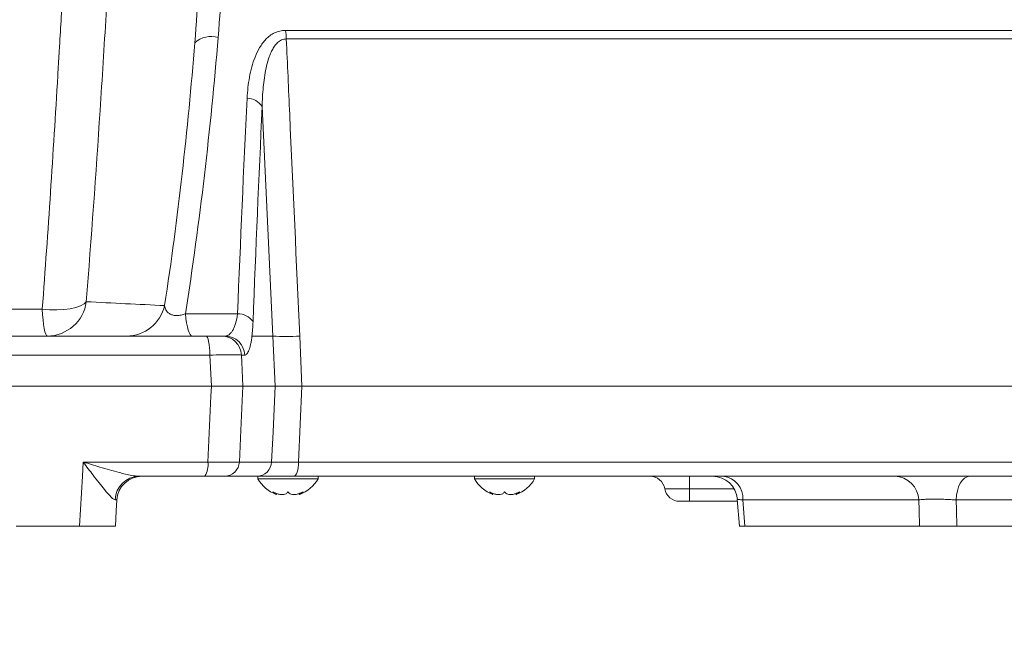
# Model space of a CAD drawing. Header units: millimetres. Extents: x 0 to 8410, y 0 to 5940.
# Tile 141 of 256: x 3639 to 3836, y 2216 to 2339. Entities that reach past the tile are written whole.
import ezdxf

# ---------------------------------------------------------------- set-up
doc = ezdxf.new("R2010")
doc.units = ezdxf.units.MM
doc.header["$LTSCALE"] = 10
doc.styles.add('SLDTEXTSTYLE0', font='TXT', dxfattribs={"width": 0.605})
doc.dimstyles.new('SLDDIMSTYLE6', dxfattribs={"dimtxt": 50, "dimasz": 50, "dimexe": 0, "dimexo": 0.0625, "dimgap": 12.5, "dimtad": 1, "dimtoh": 1, "dimdec": 0, "dimrnd": 1e-09, "dimzin": 12, "dimdsep": 46, "dimtxsty": 'SLDTEXTSTYLE0', "dimsah": 1, "dimcen": 0.09, "dimadec": 0, "dimazin": 0, "dimtfac": 1, "dimtofl": 0, "dimtmove": 0, "dimatfit": 3, "dimfxl": 0, "dimfrac": 2, "dimtolj": 1, "dimtzin": 12, "dimarcsym": 0})

# ---------------------------------------------------------------- blocks, each defined once
blk = doc.blocks.new('*D21')
at = {"color": 7, "linetype": 'Continuous', "lineweight": 0}
for p, q in [((3945.68, 2649.6), (3945.68, 2002.57)), ((3622.91, 2227.14), (3622.91, 2002.57)), ((3945.68, 2017.57), (3622.91, 2017.57))]:
    blk.add_line(p, q, dxfattribs=at)
for points in [[(3622.91, 2017.57), (3672.91, 2010.07), (3672.91, 2025.07)], [(3945.68, 2017.57), (3895.68, 2025.07), (3895.68, 2010.07)]]:
    blk.add_solid(points, dxfattribs=at)
at = {"color": 7, "linetype": 'Continuous', "lineweight": 0, "insert": (3727.01, 2082.03), "char_height": 50, "attachment_point": 1, "style": 'SLDTEXTSTYLE0'}
blk.add_mtext('323', dxfattribs=at)
blk = doc.blocks.new('*D25')
at = {"color": 7, "linetype": 'Continuous', "lineweight": 0}
for p, q in [((3878.64, 2265.57), (3878.64, 2102.57)), ((3622.91, 2227.14), (3622.91, 2102.57)), ((3878.64, 2117.57), (3622.91, 2117.57))]:
    blk.add_line(p, q, dxfattribs=at)
for points in [[(3622.91, 2117.57), (3672.91, 2110.07), (3672.91, 2125.07)], [(3878.64, 2117.57), (3828.64, 2125.07), (3828.64, 2110.07)]]:
    blk.add_solid(points, dxfattribs=at)
at = {"color": 7, "linetype": 'Continuous', "lineweight": 0, "insert": (3693.49, 2182.03), "char_height": 50, "attachment_point": 1, "style": 'SLDTEXTSTYLE0'}
blk.add_mtext('256', dxfattribs=at)

msp = doc.modelspace()

# ---------------------------------------------------------------- linework, layer by layer
at = {"color": 8, "linetype": 'Continuous', "lineweight": 0}
for p, q in [((3692.375052, 2336.638171), (3850.784893, 2336.638171)), ((3851.273532, 2334.921676), (3692.524011, 2334.921676)), ((3689.830075, 2275.574758), (3687.715265, 2321.403149)), ((3672.379493, 2280.02502), (3682.79064, 2280.02502)), ((3685.672211, 2275.574758), (3689.830075, 2275.574758)), ((3690.291765, 2265.57476), (3689.830075, 2275.574758)), ((3695.202599, 2275.574758), (3695.654365, 2265.57476)), ((3677.274598, 2271.784104), (3568.541116, 2271.784104)), ((3677.563063, 2265.57476), (3677.274598, 2271.784104)), ((3684.232442, 2271.784104), (3683.560981, 2271.784104)), ((3695.654365, 2265.57476), (3694.969664, 2250.417752)), ((3651.971244, 2250.417752), (3676.858953, 2250.417752)), ((3683.154742, 2250.417752), (3689.592014, 2250.417752)), ((3694.969664, 2250.417752), (3854.113514, 2250.417752)), ((3773.014049, 2245.074759), (3773.014049, 2247.574759)), ((3781.899119, 2245.074759), (3773.014049, 2245.074759)), ((3773.014049, 2242.574759), (3773.014049, 2245.074759)), ((3658.716193, 2242.836439), (3658.360081, 2242.894282)), ((3818.734686, 2242.836439), (3783.647309, 2242.836439)), ((3839.349995, 2242.836439), (3826.202775, 2242.836439))]:
    msp.add_line(p, q, dxfattribs=at)
at = {"color": 7, "linetype": 'Continuous', "lineweight": 0}
for p, q in [((3569.331757, 2275.574758), (3676.483958, 2275.574758)), ((3679.627149, 2275.574758), (3680.29861, 2275.574758)), ((3568.252652, 2265.57476), (3677.563063, 2265.57476)), ((3683.842937, 2265.57476), (3690.291765, 2265.57476)), ((3695.654365, 2265.57476), (3854.90785, 2265.57476)), ((3676.2695, 2247.574759), (3663.12573, 2247.574759)), ((3686.641636, 2247.574759), (3680.204368, 2247.574759)), ((3686.854305, 2247.574759), (3686.854305, 2247.074759)), ((3686.854305, 2247.074759), (3698.8543, 2247.074759)), ((3851.117621, 2247.574759), (3694.035913, 2247.574759)), ((3698.8543, 2247.074759), (3698.8543, 2247.574759)), ((3730.08358, 2247.574759), (3730.08358, 2247.074759)), ((3730.08358, 2247.074759), (3742.083582, 2247.074759)), ((3742.083582, 2247.074759), (3742.083582, 2247.574759)), ((3690.537858, 2243.93041), (3690.537858, 2244.152463)), ((3695.170748, 2244.155171), (3695.170748, 2243.93041)), ((3733.767139, 2243.93041), (3733.767139, 2244.152463)), ((3738.40003, 2244.155171), (3738.40003, 2243.93041)), ((3773.014049, 2242.574759), (3771.016787, 2242.574759)), ((3782.557214, 2242.574759), (3773.014049, 2242.574759)), ((3782.526637, 2242.961185), (3782.953183, 2237.572328)), ((3651.280067, 2237.574759), (3638.619183, 2237.574759)), ((3784.057076, 2237.574759), (3818.892012, 2237.574759)), ((3826.360608, 2237.574759), (3873.984526, 2237.574759))]:
    msp.add_line(p, q, dxfattribs=at)
at = {"color": 8, "linetype": 'Continuous', "lineweight": 0, "flags": 128}
for points in [[(3643.823047, 2280.970212), (3645.293311, 2280.848763), (3646.747597, 2280.820019), (3648.136447, 2280.884955), (3649.412629, 2281.041368), (3650.532744, 2281.283937), (3651.458696, 2281.604412), (3652.158999, 2281.991891), (3652.609835, 2282.433204)], [(3643.823047, 2280.970212), (3643.888169, 2279.834404), (3643.975687, 2278.788164), (3644.083506, 2277.856536), (3644.209043, 2277.061834), (3644.349293, 2276.423089), (3644.500895, 2275.955595), (3644.660224, 2275.670543), (3644.823459, 2275.574758)], [(3672.379493, 2280.02502), (3672.487198, 2279.066707), (3672.61936, 2278.195206), (3672.773438, 2277.4273), (3672.946459, 2276.777777), (3673.135097, 2276.259146), (3673.335715, 2275.88139), (3673.54445, 2275.65179), (3673.757287, 2275.574758)], [(3677.274598, 2271.784104), (3677.252582, 2272.533979), (3677.202957, 2273.249398), (3677.127509, 2273.904669), (3677.028945, 2274.476256), (3676.910805, 2274.943627), (3676.777336, 2275.289997), (3676.633331, 2275.502923), (3676.483958, 2275.574758)], [(3683.560981, 2271.784104), (3683.624449, 2270.386323), (3683.842937, 2265.57476)], [(3676.858953, 2250.417752), (3677.468626, 2263.542035), (3677.563063, 2265.57476)], [(3683.842937, 2265.57476), (3683.442837, 2256.763402), (3683.154742, 2250.417752)], [(3689.592014, 2250.417752), (3689.869913, 2256.437688), (3690.291765, 2265.57476)], [(3651.280067, 2237.574759), (3651.818248, 2247.574759), (3651.971244, 2250.417752)], [(3694.969664, 2250.417752), (3694.943662, 2249.855345), (3694.885055, 2249.31878), (3694.795954, 2248.827326), (3694.679546, 2248.398636), (3694.540026, 2248.048108), (3694.382394, 2247.788331), (3694.21232, 2247.628636), (3694.035913, 2247.574759)], [(3826.202775, 2242.836439), (3826.278041, 2243.773782), (3826.447691, 2244.668058), (3826.705615, 2245.487147), (3827.042545, 2246.201631), (3827.446411, 2246.785845), (3827.902685, 2247.218807), (3828.394974, 2247.484965), (3828.905607, 2247.574759)], [(3783.647309, 2242.836439), (3784.054647, 2237.605929), (3784.057076, 2237.574759)], [(3818.892012, 2237.574759), (3818.796138, 2240.783817), (3818.734686, 2242.836439)], [(3826.202775, 2242.836439), (3826.264421, 2240.783817), (3826.360608, 2237.574759)]]:
    msp.add_lwpolyline(points, dxfattribs=at)
at = {"color": 7, "linetype": 'Continuous', "lineweight": 0, "flags": 128}
msp.add_lwpolyline([(3658.716193, 2242.836439), (3658.601637, 2240.650579), (3658.44044, 2237.574759)], dxfattribs=at)
at = {"color": 8, "linetype": 'Continuous', "lineweight": 0}
for centre, radius, start, end in [((3680.881611, 2334.776045), 11.643311, 0.71665556, 9.20288599), ((3677.574381, 2330.480202), 4.9528, 74.20720673, 132.027117), ((3684.606369, 2319.370405), 3.714469, 33.1785678, 88.43769332), ((3644.769033, 2283.485697), 7.911127, 270.39417871, 352.35472157), ((3660.560094, 2283.470136), 7.895511, 270.3315319, 346.79023469), ((3682.79879, 2276.18923), 3.835799, 36.28924187, 90.12174644), ((3679.598674, 2271.608671), 3.966189, 2.53514077, 89.58863665), ((3680.270135, 2271.608671), 3.966189, 2.53514077, 89.58863665), ((3692.516337, 2322.758886), 47.260533, 266.74158397, 273.25841603), ((3672.861724, 2249.763915), 4.050351, 327.28330856, 9.28974535), ((3680.183013, 2250.549323), 2.97464, 270.41133462, 357.46492548), ((3686.620285, 2250.549323), 2.97464, 270.41126196, 357.46492583), ((3663.230849, 2242.701304), 4.874589, 91.2356655, 177.7311495), ((3779.162524, 2243.117878), 4.493607, 356.40916102, 82.66971389), ((3813.860783, 2242.700162), 4.875808, 1.60160258, 88.7231969)]:
    msp.add_arc(centre, radius, start, end, dxfattribs=at)
at = {"color": 7, "linetype": 'Continuous', "lineweight": 0}
for centre, radius, start, end in [((3663.70934, 2242.574759), 5, 90, 177), ((3692.973691, 2250.473741), 7, 209.04974724, 249.40063411), ((3692.734913, 2250.473741), 7, 290.62553641, 330.95025276), ((3736.202972, 2250.473741), 7, 209.04974724, 249.40063411), ((3735.964194, 2250.473741), 7, 290.62553641, 330.95025276), ((3765.10071, 2244.574759), 3, 9.59406823, 90), ((3777.568989, 2242.574749), 5.00001, 4.39760358, 89.99843784), ((3771.01679, 2245.574759), 3, 189.59406823, 270)]:
    msp.add_arc(centre, radius, start, end, dxfattribs=at)
at = {"color": 8, "linetype": 'Continuous', "lineweight": 0}
for points, knots in [([(3643.823047, 2280.970213), (3644.984107, 2296.51437), (3646.00309, 2312.062673), (3646.973309, 2328.583151), (3647.058287, 2330.040839), (3647.142333, 2331.498525), (3647.198159, 2332.470315), (3647.224111, 2332.956409), (3647.377865, 2335.384243), (3647.742689, 2341.2115), (3648.095523, 2347.040058), (3648.786544, 2358.698763), (3649.227736, 2366.473348), (3649.652454, 2374.249719)], [0, 0, 0, 0, 0.5, 0.5, 0.53125, 0.546875, 0.546875, 0.5625, 0.5625, 0.625, 0.75, 0.75, 1, 1, 1, 1]), ([(3657.681041, 2358.907764), (3657.321833, 2352.528754), (3656.950308, 2346.151693), (3656.178751, 2333.402061), (3655.778434, 2327.02915), (3654.521922, 2307.91086), (3653.612992, 2295.168729), (3652.609836, 2282.433204)], [0, 0, 0, 0, 0.25, 0.25, 0.5, 0.5, 1, 1, 1, 1]), ([(3684.707642, 2323.083496), (3684.778157, 2324.512588), (3684.925645, 2325.919224), (3685.300596, 2327.984392), (3685.45146, 2328.665241), (3685.81786, 2330.00809), (3686.033125, 2330.67017), (3686.551021, 2331.968847), (3686.850872, 2332.598815), (3687.384383, 2333.496052), (3687.57727, 2333.78845), (3687.994273, 2334.347879), (3688.217927, 2334.614598), (3688.702424, 2335.116124), (3688.963179, 2335.351008), (3689.532732, 2335.779525), (3689.842509, 2335.972808), (3690.498579, 2336.291253), (3690.849381, 2336.419065), (3691.59263, 2336.593309), (3691.977052, 2336.638173), (3692.375051, 2336.638173)], [0, 0, 0, 0, 0.25, 0.25, 0.375, 0.375, 0.5, 0.5, 0.625, 0.625, 0.6875, 0.6875, 0.75, 0.75, 0.8125, 0.8125, 0.875, 0.875, 0.9375, 0.9375, 1, 1, 1, 1]), ([(3678.922333, 2335.246046), (3678.171082, 2326.113834), (3677.264814, 2316.943229), (3675.099399, 2298.528657), (3673.840903, 2289.289535), (3672.379492, 2280.025018)], [0, 0, 0, 0, 0.5, 0.5, 1, 1, 1, 1]), ([(3692.524012, 2334.921677), (3692.353687, 2334.924495), (3692.18894, 2334.908102), (3691.869618, 2334.840284), (3691.713243, 2334.787921), (3691.273327, 2334.589519), (3691.018727, 2334.406269), (3690.672776, 2334.084031), (3690.563895, 2333.968509), (3690.360989, 2333.729988), (3690.266159, 2333.606238), (3689.997309, 2333.224386), (3689.838716, 2332.95583), (3689.549881, 2332.399512), (3689.419501, 2332.110804), (3689.182477, 2331.524412), (3689.075626, 2331.226375), (3688.781896, 2330.32114), (3688.621142, 2329.701368), (3688.213556, 2327.828685), (3688.038139, 2326.559713), (3687.798069, 2323.998184), (3687.735584, 2322.705163), (3687.715265, 2321.403147)], [0, 0, 0, 0, 0.03125, 0.03125, 0.0625, 0.0625, 0.125, 0.125, 0.15625, 0.15625, 0.1875, 0.1875, 0.25, 0.25, 0.3125, 0.3125, 0.375, 0.375, 0.5, 0.5, 0.75, 0.75, 1, 1, 1, 1]), ([(3692.524012, 2334.921677), (3692.750358, 2329.902641), (3692.976751, 2324.883599), (3693.203192, 2319.864553), (3693.869254, 2305.101331), (3694.535726, 2290.338066), (3695.202597, 2275.574759)], [0.000915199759, 0.000915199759, 0.000915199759, 0.000915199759, 0.016000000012, 0.016000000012, 0.016000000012, 0.06037102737, 0.06037102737, 0.06037102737, 0.06037102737]), ([(3668.24669, 2281.665881), (3669.582369, 2290.472522), (3670.736497, 2299.255287), (3672.727183, 2316.75905), (3673.563336, 2325.476838), (3674.25857, 2334.15928)], [0, 0, 0, 0, 0.5, 0.5, 1, 1, 1, 1]), ([(3668.24669, 2281.665881), (3668.271452, 2281.366496), (3668.343121, 2281.076694), (3668.557589, 2280.663942), (3668.647809, 2280.529728), (3668.874133, 2280.278221), (3669.011455, 2280.159264), (3669.349056, 2279.949062), (3669.550399, 2279.85772), (3670.023306, 2279.726553), (3670.299561, 2279.687015), (3670.745562, 2279.682679), (3670.896216, 2279.690022), (3671.201213, 2279.720961), (3671.35651, 2279.744862), (3671.660077, 2279.805784), (3671.81028, 2279.843091), (3672.10093, 2279.927231), (3672.241979, 2279.974132), (3672.379492, 2280.025018)], [0, 0, 0, 0, 0.25, 0.25, 0.375, 0.375, 0.5, 0.5, 0.625, 0.625, 0.75, 0.75, 0.8125, 0.8125, 0.875, 0.875, 0.9375, 0.9375, 1, 1, 1, 1]), ([(3601.992668, 2280.970213), (3605.464008, 2280.970213), (3608.944883, 2280.970214), (3615.925605, 2280.970214), (3619.429704, 2280.970214), (3629.914138, 2280.970214), (3636.880367, 2280.970213), (3643.823047, 2280.970213)], [0, 0, 0, 0, 0.25, 0.25, 0.5, 0.5, 1, 1, 1, 1]), ([(3680.29861, 2275.574759), (3680.573487, 2275.574759), (3680.842994, 2275.668149), (3681.225187, 2275.945543), (3681.349317, 2276.060946), (3681.590576, 2276.340285), (3681.708099, 2276.505211), (3681.929746, 2276.878931), (3682.034572, 2277.088292), (3682.231304, 2277.554938), (3682.323856, 2277.814454), (3682.574275, 2278.657211), (3682.704529, 2279.295744), (3682.79064, 2280.025018)], [0, 0, 0, 0, 0.25, 0.25, 0.375, 0.375, 0.5, 0.5, 0.625, 0.625, 0.75, 0.75, 1, 1, 1, 1]), ([(3685.672209, 2275.574759), (3685.634748, 2275.267186), (3685.593217, 2274.97402), (3685.504256, 2274.429255), (3685.456612, 2274.175732), (3685.355237, 2273.70498), (3685.301505, 2273.487755), (3685.187987, 2273.089398), (3685.127992, 2272.907967), (3684.94262, 2272.42796), (3684.810919, 2272.188827), (3684.601641, 2271.946902), (3684.529673, 2271.885772), (3684.382947, 2271.804416), (3684.308324, 2271.784104), (3684.232445, 2271.784103)], [0, 0, 0, 0, 0.125, 0.125, 0.25, 0.25, 0.375, 0.375, 0.5, 0.5, 0.75, 0.75, 0.875, 0.875, 1, 1, 1, 1]), ([(3683.560981, 2271.784104), (3683.448278, 2271.792165), (3683.130819, 2271.81487), (3681.925528, 2271.831593), (3679.864776, 2271.82522), (3678.13791, 2271.797808), (3677.274598, 2271.784104)], [0, 0, 0, 0, 0.1549754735, 0.4365303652, 0.7183048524, 1, 1, 1, 1]), ([(3658.360081, 2242.894282), (3658.198951, 2242.953206), (3657.972001, 2243.0362), (3657.282458, 2243.65431), (3656.379602, 2244.697609), (3655.144375, 2246.262799), (3653.73496, 2248.101468), (3652.657417, 2249.522306), (3651.975036, 2250.412803), (3651.971244, 2250.417752)], [0, 0, 0, 0, 0.1177096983, 0.1657927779, 0.3914339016, 0.5546685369, 0.7215880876, 0.9984526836, 1, 1, 1, 1]), ([(3651.971244, 2250.417752), (3651.978613, 2250.415501), (3653.099924, 2250.073004), (3655.540907, 2249.327322), (3658.774555, 2248.404452), (3661.433346, 2247.725482), (3662.636837, 2247.6183), (3663.12573, 2247.574759)], [0, 0, 0, 0, 0.00185456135, 0.28221276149, 0.61708582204, 0.84444934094, 1, 1, 1, 1]), ([(3676.858953, 2250.417752), (3677.72273, 2250.407458), (3679.450483, 2250.386869), (3681.513572, 2250.382046), (3682.722843, 2250.394577), (3683.041235, 2250.411661), (3683.154742, 2250.417752)], [0, 0, 0, 0, 0.2814187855, 0.5629019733, 0.8441736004, 1, 1, 1, 1]), ([(3689.592012, 2250.417751), (3689.65475, 2250.413501), (3689.742062, 2250.409733), (3689.961009, 2250.403288), (3690.092723, 2250.400593), (3690.400083, 2250.396245), (3690.575761, 2250.394591), (3690.972769, 2250.39237), (3691.189571, 2250.391828), (3691.658301, 2250.391835), (3691.910234, 2250.392385), (3692.449718, 2250.394591), (3692.73919, 2250.396266), (3693.637212, 2250.402836), (3694.280537, 2250.40925), (3694.969667, 2250.417751)], [0, 0, 0, 0, 0.125, 0.125, 0.25, 0.25, 0.375, 0.375, 0.5, 0.5, 0.625, 0.625, 0.75, 0.75, 1, 1, 1, 1]), ([(3773.014049, 2245.074759), (3772.686857, 2245.074759), (3772.361141, 2245.074759), (3771.728171, 2245.074759), (3771.418738, 2245.074759), (3770.512454, 2245.074759), (3769.977608, 2245.074759), (3769.282786, 2245.074759), (3769.074363, 2245.074759), (3768.712896, 2245.074759), (3768.560893, 2245.074759), (3768.313203, 2245.074759), (3768.217344, 2245.074759), (3768.090806, 2245.074759), (3768.05875, 2245.074759), (3768.05875, 2245.074759)], [0, 0, 0, 0, 0.125, 0.125, 0.25, 0.25, 0.5, 0.5, 0.625, 0.625, 0.75, 0.75, 0.875, 0.875, 1, 1, 1, 1]), ([(3783.647309, 2242.836439), (3783.303327, 2242.870939), (3782.67581, 2242.933876), (3782.608503, 2242.955925), (3782.578091, 2242.965888)], [0, 0, 0, 0, 0.5481635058, 1, 1, 1, 1]), ([(3826.202781, 2242.836439), (3825.878651, 2242.862695), (3825.529826, 2242.886669), (3824.809508, 2242.928373), (3824.438262, 2242.946183), (3823.864332, 2242.968215), (3823.670736, 2242.974734), (3823.287801, 2242.985854), (3823.097241, 2242.990503), (3822.528265, 2243.001734), (3822.147914, 2243.005591), (3821.428376, 2243.005537), (3821.086721, 2243.001772), (3820.440611, 2242.986565), (3820.146498, 2242.975331), (3819.621214, 2242.946166), (3819.387141, 2242.927917), (3819.002494, 2242.88622), (3818.848762, 2242.862702), (3818.734688, 2242.836439)], [0, 0, 0, 0, 0.125, 0.125, 0.25, 0.25, 0.3125, 0.3125, 0.375, 0.375, 0.5, 0.5, 0.625, 0.625, 0.75, 0.75, 0.875, 0.875, 1, 1, 1, 1])]:
    msp.add_open_spline(points, degree=3, knots=knots, dxfattribs=at)
for points in [[(3680.50081, 2358.251633), (3680.07852, 2350.614803), (3679.555763, 2342.946019), (3678.922333, 2335.246046)], [(3674.25857, 2334.15928), (3674.872484, 2341.826158), (3675.376089, 2349.461558), (3675.779385, 2357.064866)], [(3682.79064, 2280.025018), (3683.369493, 2294.528614), (3684.007145, 2308.886982), (3684.707642, 2323.083496)], [(3687.715265, 2321.403147), (3687.049787, 2307.242126), (3686.442598, 2292.924802), (3685.890598, 2278.459491)], [(3652.609836, 2282.433204), (3657.846854, 2282.171868), (3663.058368, 2281.914968), (3668.24669, 2281.665881)], [(3685.890598, 2278.459491), (3685.849572, 2277.384371), (3685.775884, 2276.425978), (3685.672209, 2275.574759)]]:
    msp.add_open_spline(points, degree=3, dxfattribs=at)
at = {"color": 7, "linetype": 'Continuous', "lineweight": 0}
for points, knots in [([(3676.483956, 2275.574759), (3676.877881, 2275.574759), (3677.250199, 2275.574759), (3677.776784, 2275.574759), (3677.946008, 2275.574759), (3678.262438, 2275.574759), (3678.411102, 2275.574759), (3678.68918, 2275.574759), (3678.819265, 2275.574759), (3679.051744, 2275.574759), (3679.155143, 2275.574759), (3679.336515, 2275.574759), (3679.414851, 2275.574759), (3679.542777, 2275.574759), (3679.592255, 2275.574759), (3679.627148, 2275.574759)], [0, 0, 0, 0, 0.25, 0.25, 0.375, 0.375, 0.5, 0.5, 0.625, 0.625, 0.75, 0.75, 0.875, 0.875, 1, 1, 1, 1]), ([(3683.842934, 2265.574759), (3683.70346, 2265.574759), (3683.450978, 2265.574759), (3682.905456, 2265.574759), (3682.695601, 2265.574759), (3682.232977, 2265.574759), (3681.978793, 2265.574759), (3681.424337, 2265.574759), (3681.121628, 2265.574759), (3680.487877, 2265.574759), (3680.155413, 2265.574759), (3679.459622, 2265.574759), (3679.094043, 2265.574759), (3678.341538, 2265.574759), (3677.956648, 2265.574759), (3677.563062, 2265.574759)], [0, 0, 0, 0, 0.25, 0.25, 0.375, 0.375, 0.5, 0.5, 0.625, 0.625, 0.75, 0.75, 0.875, 0.875, 1, 1, 1, 1]), ([(3690.291764, 2265.574759), (3690.417436, 2265.574759), (3690.635267, 2265.574759), (3691.096607, 2265.574759), (3691.27454, 2265.574759), (3691.666697, 2265.574759), (3691.881559, 2265.574759), (3692.34833, 2265.574759), (3692.600234, 2265.574759), (3693.142605, 2265.574759), (3693.427175, 2265.574759), (3694.021006, 2265.574759), (3694.330436, 2265.574759), (3694.974632, 2265.574759), (3695.310757, 2265.574759), (3695.654367, 2265.574759)], [0, 0, 0, 0, 0.25, 0.25, 0.375, 0.375, 0.5, 0.5, 0.625, 0.625, 0.75, 0.75, 0.875, 0.875, 1, 1, 1, 1]), ([(3680.204369, 2247.574759), (3680.160709, 2247.574759), (3680.098783, 2247.574759), (3679.938659, 2247.574759), (3679.84057, 2247.574759), (3679.613483, 2247.574759), (3679.484024, 2247.574759), (3679.192973, 2247.574759), (3679.030101, 2247.574759), (3678.681922, 2247.574759), (3678.495792, 2247.574759), (3678.099642, 2247.574759), (3677.887802, 2247.574759), (3677.228562, 2247.574759), (3676.762519, 2247.574759), (3676.269501, 2247.574759)], [0, 0, 0, 0, 0.125, 0.125, 0.25, 0.25, 0.375, 0.375, 0.5, 0.5, 0.625, 0.625, 0.75, 0.75, 1, 1, 1, 1]), ([(3694.035913, 2247.574759), (3693.088645, 2247.574759), (3692.204404, 2247.574759), (3690.970106, 2247.574759), (3690.57225, 2247.574759), (3689.830702, 2247.574759), (3689.484377, 2247.574759), (3688.839962, 2247.574759), (3688.541865, 2247.574759), (3687.995906, 2247.574759), (3687.754248, 2247.574759), (3687.331335, 2247.574759), (3687.150033, 2247.574759), (3686.848519, 2247.574759), (3686.728195, 2247.574759), (3686.641638, 2247.574759)], [0, 0, 0, 0, 0.25, 0.25, 0.375, 0.375, 0.5, 0.5, 0.625, 0.625, 0.75, 0.75, 0.875, 0.875, 1, 1, 1, 1]), ([(3692.854303, 2244.482078), (3692.751504, 2244.334184), (3692.573393, 2244.077937), (3692.025111, 2243.90845), (3691.418309, 2243.90248), (3690.752207, 2244.045484), (3690.214636, 2244.259059), (3689.91919, 2244.427394), (3689.823213, 2244.482078)], [0, 0, 0, 0, 0.2355667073, 0.4081494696, 0.5811455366, 0.7450755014, 0.9171864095, 1, 1, 1, 1]), ([(3689.823213, 2244.482078), (3690.002252, 2244.336441), (3690.312468, 2244.084101), (3690.52872, 2243.918402), (3690.517049, 2243.927324), (3690.51301, 2243.930412)], [0, 0, 0, 0, 0.4716093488, 0.8171437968, 1, 1, 1, 1]), ([(3695.885393, 2244.482078), (3695.600624, 2244.334184), (3695.10723, 2244.07794), (3694.337574, 2243.90845), (3693.723623, 2243.90248), (3693.242128, 2244.045483), (3692.975278, 2244.259058), (3692.883966, 2244.427394), (3692.854303, 2244.482078)], [0, 0, 0, 0, 0.2355690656, 0.4081506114, 0.5811464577, 0.7450770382, 0.9171873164, 1, 1, 1, 1]), ([(3695.195595, 2243.930413), (3695.190294, 2243.926311), (3695.174357, 2243.913979), (3695.350915, 2244.050635), (3695.614198, 2244.258484), (3695.818889, 2244.427248), (3695.885393, 2244.482078)], [0, 0, 0, 0, 0.1632428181, 0.4907215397, 0.8345381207, 1, 1, 1, 1]), ([(3736.083585, 2244.482078), (3735.980787, 2244.334184), (3735.802678, 2244.077939), (3735.25439, 2243.90845), (3734.647593, 2243.902479), (3733.981489, 2244.045484), (3733.443917, 2244.259059), (3733.148472, 2244.427394), (3733.052495, 2244.482078)], [0, 0, 0, 0, 0.2355673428, 0.4081493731, 0.5811458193, 0.7450754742, 0.917186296, 1, 1, 1, 1]), ([(3733.052495, 2244.482078), (3733.231534, 2244.336441), (3733.541751, 2244.0841), (3733.758002, 2243.918402), (3733.746331, 2243.927324), (3733.742292, 2243.930412)], [0, 0, 0, 0, 0.4716085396, 0.8171441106, 1, 1, 1, 1]), ([(3739.114674, 2244.482078), (3738.829906, 2244.334184), (3738.336511, 2244.077939), (3737.566857, 2243.90845), (3736.952904, 2243.90248), (3736.471411, 2244.045483), (3736.204559, 2244.25906), (3736.113248, 2244.427394), (3736.083585, 2244.482078)], [0, 0, 0, 0, 0.2355689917, 0.4081506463, 0.5811459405, 0.7450764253, 0.9171866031, 1, 1, 1, 1]), ([(3738.424877, 2243.930413), (3738.419576, 2243.926311), (3738.403639, 2243.913978), (3738.580198, 2244.050635), (3738.843479, 2244.258483), (3739.048171, 2244.427248), (3739.114674, 2244.482078)], [0, 0, 0, 0, 0.1632425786, 0.4907208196, 0.8345383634, 1, 1, 1, 1]), ([(3658.44044, 2237.574759), (3658.352228, 2237.574759), (3658.175801, 2237.574759), (3656.798332, 2237.574759), (3654.771148, 2237.574759), (3652.78583, 2237.574759), (3651.590447, 2237.574759), (3651.280067, 2237.574759)], [0, 0, 0, 0, 0.2300168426, 0.4600449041, 0.6897864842, 0.9194534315, 1, 1, 1, 1]), ([(3784.057076, 2237.574759), (3783.743467, 2237.574759), (3783.123614, 2237.574759), (3783.030755, 2237.574759), (3782.984878, 2237.574759)], [0, 0, 0, 0, 0.505941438, 1, 1, 1, 1]), ([(3826.360613, 2237.574759), (3826.036187, 2237.574759), (3825.694215, 2237.574759), (3824.976383, 2237.574759), (3824.596899, 2237.574759), (3823.839918, 2237.574759), (3823.45697, 2237.574759), (3822.691709, 2237.574759), (3822.321042, 2237.574759), (3821.602981, 2237.574759), (3821.254235, 2237.574759), (3820.775323, 2237.574759), (3820.62191, 2237.574759), (3820.32763, 2237.574759), (3820.185958, 2237.574759), (3819.786952, 2237.574759), (3819.556821, 2237.574759), (3819.166912, 2237.574759), (3819.00794, 2237.574759), (3818.892016, 2237.574759)], [0, 0, 0, 0, 0.125, 0.125, 0.25, 0.25, 0.375, 0.375, 0.5, 0.5, 0.625, 0.625, 0.6875, 0.6875, 0.75, 0.75, 0.875, 0.875, 1, 1, 1, 1])]:
    msp.add_open_spline(points, degree=3, knots=knots, dxfattribs=at)

# ---------------------------------------------------------------- dimensions: what is measured, and where the dimension line sits
for base, p1, picture, middle in [((3622.907857, 2017.574759), (3945.6821, 2649.600458), '*D21', (3784.294979, 2017.574759)), ((3622.907857, 2117.574759), (3878.643977, 2265.574759), '*D25', (3750.775917, 2117.574759))]:
    dim = msp.add_linear_dim(base=base, p1=p1, p2=(3622.907857, 2227.139992), dimstyle='SLDDIMSTYLE6', dxfattribs=at)
    dim.commit()
    dim.dimension.update_dxf_attribs({"geometry": picture, "text_midpoint": middle, "dimtype": 160})

doc.saveas('drawing.dxf')
